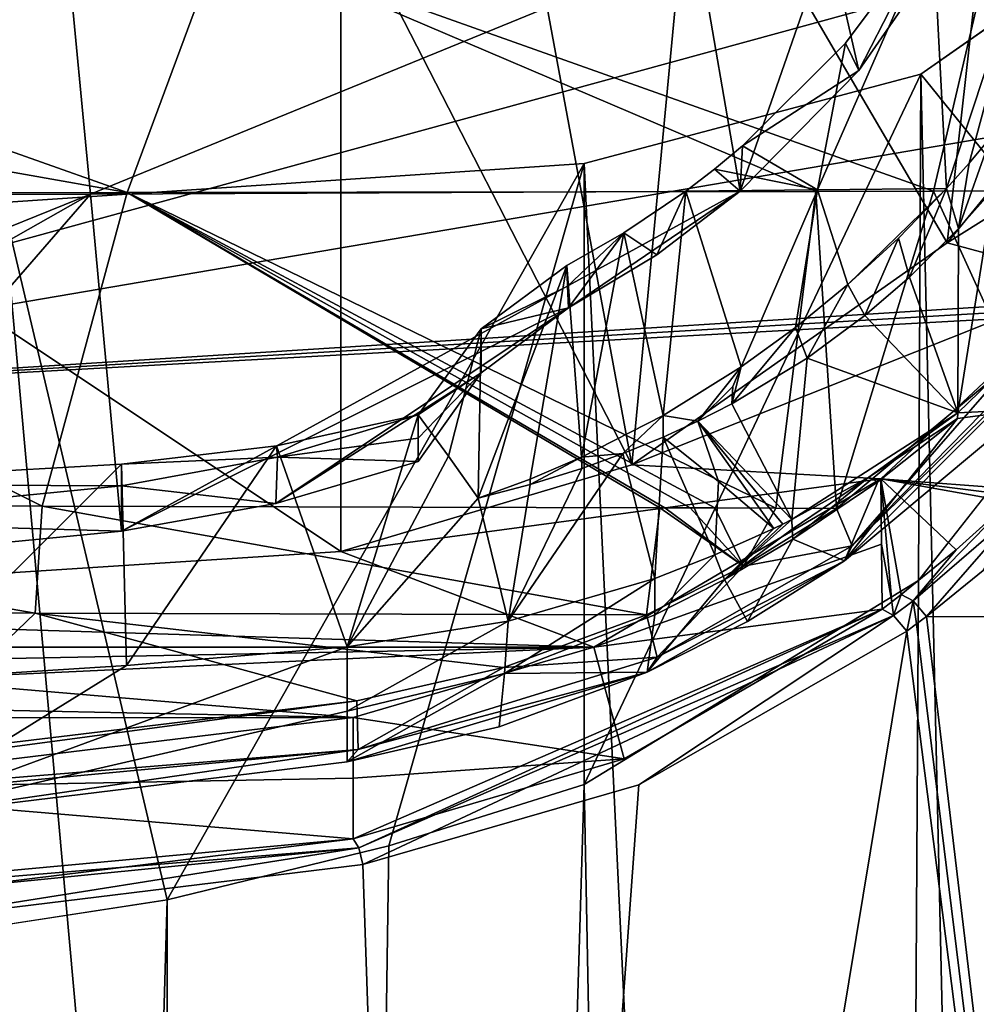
# Model space of a CAD drawing. Header units: millimetres. Extents: x -150 to 308, y -116 to 257.
# Tile 55 of 147: x 254 to 260, y 115 to 121. Entities that reach past the tile are written whole.
import ezdxf

# ---------------------------------------------------------------- set-up
doc = ezdxf.new("R2010")
doc.units = ezdxf.units.MM
doc.header["$LTSCALE"] = 81.481481
for name, color, linetype in [('230', 7, 'CONTINUOUS'), ('231', 7, 'CONTINUOUS'), ('249', 7, 'CONTINUOUS'), ('257', 7, 'CONTINUOUS'), ('258', 7, 'CONTINUOUS'), ('271', 7, 'CONTINUOUS'), ('273', 7, 'CONTINUOUS'), ('274', 7, 'CONTINUOUS'), ('275', 7, 'CONTINUOUS'), ('276', 7, 'CONTINUOUS'), ('277', 7, 'CONTINUOUS'), ('279', 7, 'CONTINUOUS'), ('280', 7, 'CONTINUOUS'), ('281', 7, 'CONTINUOUS'), ('354', 7, 'CONTINUOUS'), ('355', 7, 'CONTINUOUS'), ('358', 7, 'CONTINUOUS'), ('362', 7, 'CONTINUOUS'), ('363', 7, 'CONTINUOUS'), ('380', 7, 'CONTINUOUS'), ('381', 7, 'CONTINUOUS'), ('382', 7, 'CONTINUOUS'), ('383', 7, 'CONTINUOUS'), ('384', 7, 'CONTINUOUS'), ('385', 7, 'CONTINUOUS'), ('404', 7, 'CONTINUOUS'), ('405', 7, 'CONTINUOUS'), ('406', 7, 'CONTINUOUS'), ('407', 7, 'CONTINUOUS'), ('408', 7, 'CONTINUOUS'), ('409', 7, 'CONTINUOUS'), ('412', 7, 'CONTINUOUS'), ('413', 7, 'CONTINUOUS'), ('432', 7, 'CONTINUOUS'), ('433', 7, 'CONTINUOUS'), ('434', 7, 'CONTINUOUS'), ('435', 7, 'CONTINUOUS'), ('436', 7, 'CONTINUOUS'), ('437', 7, 'CONTINUOUS'), ('438', 7, 'CONTINUOUS'), ('439', 7, 'CONTINUOUS'), ('440', 7, 'CONTINUOUS'), ('441', 7, 'CONTINUOUS'), ('442', 7, 'CONTINUOUS'), ('699', 7, 'CONTINUOUS'), ('700', 7, 'CONTINUOUS'), ('701', 7, 'CONTINUOUS'), ('702', 7, 'CONTINUOUS')]:
    doc.layers.add(name, color=color, linetype=linetype)

msp = doc.modelspace()

# ---------------------------------------------------------------- linework, layer by layer
at = {"layer": '230', "linetype": 'CONTINUOUS'}
for points in [[(250.1178, 122.4014, -55.1855), (266.5289, 123.3506, -52.8207), (250.0005, 118.8276, -55.2137), (250.1178, 122.4014, -55.1855)], [(250.0005, 118.8276, -55.2137), (266.5289, 123.3506, -52.8207), (266.4156, 121.6306, -52.8281), (250.0005, 118.8276, -55.2137)], [(266.3494, 119.8599, -52.8358), (250.0005, 118.8276, -55.2137), (266.4156, 121.6306, -52.8281), (266.3494, 119.8599, -52.8358)], [(266.3494, 119.8599, -52.8358), (266.3485, 119.7941, -52.8359), (250.0005, 118.8276, -55.2137), (266.3494, 119.8599, -52.8358)], [(266.3485, 119.7941, -52.8359), (266.3477, 119.7281, -52.836), (250.0005, 118.8276, -55.2137), (266.3485, 119.7941, -52.8359)]]:
    msp.add_3dface(points, dxfattribs=at)
at = {"layer": '231', "linetype": 'CONTINUOUS'}
for points in [[(266.3477, 119.7281, -52.836), (265.8984, 99.5328, -52.9297), (250.0005, 118.8276, -55.2137), (266.3477, 119.7281, -52.836)], [(250, 21.1069, -55.9805), (250.0005, 118.8276, -55.2137), (264.1112, 21.0965, -53.3087), (250, 21.1069, -55.9805)], [(265.0048, 60.3182, -53.119), (250.0005, 118.8276, -55.2137), (265.8984, 99.5328, -52.9297), (265.0048, 60.3182, -53.119)], [(264.1112, 21.0965, -53.3087), (250.0005, 118.8276, -55.2137), (265.0048, 60.3182, -53.119), (264.1112, 21.0965, -53.3087)]]:
    msp.add_3dface(points, dxfattribs=at)
at = {"layer": '249', "linetype": 'CONTINUOUS'}
for points in [[(260.9374, 121.264, -35.9764), (259.7975, 119.8701, -35.3996), (261.8004, 121.1266, -35.9268), (260.9374, 121.264, -35.9764)], [(261.8004, 121.1266, -35.9268), (259.7975, 119.8701, -35.3996), (260.7193, 119.6208, -35.2785), (261.8004, 121.1266, -35.9268)], [(259.7975, 119.8701, -35.3996), (257.7809, 118.4497, -34.6052), (260.7193, 119.6208, -35.2785), (259.7975, 119.8701, -35.3996)], [(260.7193, 119.6208, -35.2785), (257.7809, 118.4497, -34.6052), (259.373, 118.3602, -34.544), (260.7193, 119.6208, -35.2785)], [(257.7809, 118.4497, -34.6052), (255.9201, 117.8956, -34.1993), (259.373, 118.3602, -34.544), (257.7809, 118.4497, -34.6052)], [(259.373, 118.3602, -34.544), (255.9201, 117.8956, -34.1993), (257.5382, 117.2844, -33.6386), (259.373, 118.3602, -34.544)], [(255.9201, 117.8956, -34.1993), (250, 117.5139, -33.8711), (257.5382, 117.2844, -33.6386), (255.9201, 117.8956, -34.1993)], [(250, 117.5139, -33.8711), (242.4632, 117.2837, -33.6379), (257.5382, 117.2844, -33.6386), (250, 117.5139, -33.8711)], [(257.5382, 117.2844, -33.6386), (242.4632, 117.2837, -33.6379), (246.8637, 117.078, -33.4078), (257.5382, 117.2844, -33.6386)], [(253.1363, 117.078, -33.4078), (257.5382, 117.2844, -33.6386), (246.8637, 117.078, -33.4078), (253.1363, 117.078, -33.4078)], [(255.9987, 116.835, -33.0947), (257.5382, 117.2844, -33.6386), (253.1363, 117.078, -33.4078), (255.9987, 116.835, -33.0947)], [(255.9987, 116.835, -33.0947), (253.1363, 117.078, -33.4078), (250, 116.9588, -33.2615), (255.9987, 116.835, -33.0947)], [(244.0033, 116.8339, -33.0922), (255.9987, 116.835, -33.0947), (250, 116.9588, -33.2615), (244.0033, 116.8339, -33.0922)], [(255.9987, 116.835, -33.0947), (244.0033, 116.8339, -33.0922), (252.2321, 116.3759, -32.2797), (255.9987, 116.835, -33.0947)]]:
    msp.add_3dface(points, dxfattribs=at)
at = {"layer": '257', "linetype": 'CONTINUOUS'}
for points in [[(258.1769, 122.6394, -51.5994), (259.7975, 119.8701, -35.3996), (260.2689, 124.0686, -51.259), (258.1769, 122.6394, -51.5994)], [(259.7975, 119.8701, -35.3996), (260.9374, 121.264, -35.9764), (260.2689, 124.0686, -51.259), (259.7975, 119.8701, -35.3996)], [(257.0748, 122.2634, -51.7486), (257.7809, 118.4497, -34.6052), (258.1769, 122.6394, -51.5994), (257.0748, 122.2634, -51.7486)], [(257.7809, 118.4497, -34.6052), (259.7975, 119.8701, -35.3996), (258.1769, 122.6394, -51.5994), (257.7809, 118.4497, -34.6052)], [(255.9201, 122.0755, -51.8813), (257.7809, 118.4497, -34.6052), (257.0748, 122.2634, -51.7486), (255.9201, 122.0755, -51.8813)], [(255.9201, 117.8956, -34.1993), (257.7809, 118.4497, -34.6052), (255.9201, 122.0755, -51.8813), (255.9201, 117.8956, -34.1993)]]:
    msp.add_3dface(points, dxfattribs=at)
at = {"layer": '258', "linetype": 'CONTINUOUS'}
for points in [[(255.9201, 117.8956, -34.1993), (255.9201, 122.0755, -51.8813), (249.9999, 121.8442, -52.1896), (255.9201, 117.8956, -34.1993)], [(250, 117.5139, -33.8711), (255.9201, 117.8956, -34.1993), (249.9999, 121.8442, -52.1896), (250, 117.5139, -33.8711)]]:
    msp.add_3dface(points, dxfattribs=at)
at = {"layer": '271', "linetype": 'CONTINUOUS'}
for points in [[(260.7193, 119.6208, -35.2785), (259.373, 118.3602, -34.544), (260.2756, 118.2918, -31.5115), (260.7193, 119.6208, -35.2785)], [(260.2756, 118.2918, -31.5115), (259.373, 118.3602, -34.544), (260.2356, 118.253, -31.4918), (260.2756, 118.2918, -31.5115)], [(260.2356, 118.253, -31.4918), (259.373, 118.3602, -34.544), (260.1952, 118.2143, -31.472), (260.2356, 118.253, -31.4918)], [(260.1952, 118.2143, -31.472), (259.373, 118.3602, -34.544), (259.8556, 117.9073, -31.3089), (260.1952, 118.2143, -31.472)], [(259.8556, 117.9073, -31.3089), (259.373, 118.3602, -34.544), (259.5039, 117.6209, -31.1468), (259.8556, 117.9073, -31.3089)], [(259.5039, 117.6209, -31.1468), (259.373, 118.3602, -34.544), (259.4427, 117.5741, -31.1194), (259.5039, 117.6209, -31.1468)], [(259.4427, 117.5741, -31.1194), (259.373, 118.3602, -34.544), (259.3769, 117.9439, -32.8179), (259.4427, 117.5741, -31.1194)], [(259.3809, 117.5278, -31.0918), (259.4427, 117.5741, -31.1194), (259.3769, 117.9439, -32.8179), (259.3809, 117.5278, -31.0918)]]:
    msp.add_3dface(points, dxfattribs=at)
at = {"layer": '273', "linetype": 'CONTINUOUS'}
msp.add_3dface([(259.6642, 117.4806, -31.0248), (261.707, 117.4706, -32.0436), (260.028, 117.7739, -31.1878), (259.6642, 117.4806, -31.0248)], dxfattribs=at)
at = {"layer": '274', "linetype": 'CONTINUOUS'}
for points in [[(259.6642, 117.4806, -31.0248), (259.6018, 117.4333, -30.9975), (261.7844, 99.684, -32.5089), (259.6642, 117.4806, -31.0248)], [(261.707, 117.4706, -32.0436), (259.6642, 117.4806, -31.0248), (261.7844, 99.684, -32.5089), (261.707, 117.4706, -32.0436)], [(259.6018, 117.4333, -30.9975), (259.5389, 117.3866, -30.9702), (261.7844, 99.684, -32.5089), (259.6018, 117.4333, -30.9975)], [(261.7844, 99.684, -32.5089), (259.5389, 117.3866, -30.9702), (256.6139, 99.7076, -29.9099), (261.7844, 99.684, -32.5089)], [(256.6139, 99.7076, -29.9099), (259.5389, 117.3866, -30.9702), (257.8258, 116.4048, -30.3013), (256.6139, 99.7076, -29.9099)], [(256.06, 115.8951, -29.7621), (256.6139, 99.7076, -29.9099), (257.8258, 116.4048, -30.3013), (256.06, 115.8951, -29.7621)], [(252.9952, 115.519, -29.1624), (256.6139, 99.7076, -29.9099), (256.06, 115.8951, -29.7621), (252.9952, 115.519, -29.1624)], [(250, 115.401, -28.971), (256.6139, 99.7076, -29.9099), (252.9952, 115.519, -29.1624), (250, 115.401, -28.971)], [(250, 115.401, -28.971), (250, 99.7247, -28.8479), (256.6139, 99.7076, -29.9099), (250, 115.401, -28.971)]]:
    msp.add_3dface(points, dxfattribs=at)
at = {"layer": '275', "linetype": 'CONTINUOUS'}
for points in [[(259.5039, 117.6209, -31.1468), (259.4427, 117.5741, -31.1194), (259.4548, 117.4879, -30.9903), (259.5039, 117.6209, -31.1468)], [(259.5039, 117.6209, -31.1468), (259.4548, 117.4879, -30.9903), (259.5792, 117.5805, -31.0434), (259.5039, 117.6209, -31.1468)], [(259.4427, 117.5741, -31.1194), (259.3809, 117.5278, -31.0918), (259.4548, 117.4879, -30.9903), (259.4427, 117.5741, -31.1194)], [(259.4548, 117.4879, -30.9903), (259.5389, 117.3866, -30.9702), (259.5792, 117.5805, -31.0434), (259.4548, 117.4879, -30.9903)], [(259.5389, 117.3866, -30.9702), (259.6018, 117.4333, -30.9975), (259.5792, 117.5805, -31.0434), (259.5389, 117.3866, -30.9702)], [(259.6018, 117.4333, -30.9975), (259.6642, 117.4806, -31.0248), (259.5792, 117.5805, -31.0434), (259.6018, 117.4333, -30.9975)]]:
    msp.add_3dface(points, dxfattribs=at)
at = {"layer": '276', "linetype": 'CONTINUOUS'}
for points in [[(256.0338, 116.0008, -29.7949), (259.3809, 117.5278, -31.0918), (255.9995, 116.0592, -29.8876), (256.0338, 116.0008, -29.7949)], [(255.9995, 116.0592, -29.8876), (259.3809, 117.5278, -31.0918), (257.7312, 116.5715, -30.4309), (255.9995, 116.0592, -29.8876)], [(259.4548, 117.4879, -30.9903), (259.3809, 117.5278, -31.0918), (256.0338, 116.0008, -29.7949), (259.4548, 117.4879, -30.9903)], [(256.06, 115.8951, -29.7621), (259.4548, 117.4879, -30.9903), (256.0338, 116.0008, -29.7949), (256.06, 115.8951, -29.7621)], [(256.06, 115.8951, -29.7621), (257.8258, 116.4048, -30.3013), (259.4548, 117.4879, -30.9903), (256.06, 115.8951, -29.7621)], [(257.8258, 116.4048, -30.3013), (259.5389, 117.3866, -30.9702), (259.4548, 117.4879, -30.9903), (257.8258, 116.4048, -30.3013)]]:
    msp.add_3dface(points, dxfattribs=at)
at = {"layer": '277', "linetype": 'CONTINUOUS'}
for points in [[(256.0338, 116.0008, -29.7949), (255.9995, 116.0592, -29.8876), (250, 115.5053, -29.0078), (256.0338, 116.0008, -29.7949)], [(250, 115.5053, -29.0078), (255.9995, 116.0592, -29.8876), (252.9786, 115.6864, -29.2938), (250, 115.5053, -29.0078)], [(250, 115.401, -28.971), (252.9952, 115.519, -29.1624), (256.0338, 116.0008, -29.7949), (250, 115.401, -28.971)], [(250, 115.401, -28.971), (256.0338, 116.0008, -29.7949), (250, 115.5053, -29.0078), (250, 115.401, -28.971)], [(252.9952, 115.519, -29.1624), (256.06, 115.8951, -29.7621), (256.0338, 116.0008, -29.7949), (252.9952, 115.519, -29.1624)]]:
    msp.add_3dface(points, dxfattribs=at)
at = {"layer": '279', "linetype": 'CONTINUOUS'}
for points in [[(255.9987, 116.835, -33.0947), (252.2321, 116.3759, -32.2797), (255.9991, 116.447, -31.4907), (255.9987, 116.835, -33.0947)], [(252.2321, 116.3759, -32.2797), (255.9995, 116.0592, -29.8876), (255.9991, 116.447, -31.4907), (252.2321, 116.3759, -32.2797)], [(255.9995, 116.0592, -29.8876), (252.2321, 116.3759, -32.2797), (252.9786, 115.6864, -29.2938), (255.9995, 116.0592, -29.8876)]]:
    msp.add_3dface(points, dxfattribs=at)
at = {"layer": '280', "linetype": 'CONTINUOUS'}
for points in [[(259.373, 118.3602, -34.544), (257.5382, 117.2844, -33.6386), (259.3769, 117.9439, -32.8179), (259.373, 118.3602, -34.544)], [(257.5382, 117.2844, -33.6386), (259.3809, 117.5278, -31.0918), (259.3769, 117.9439, -32.8179), (257.5382, 117.2844, -33.6386)], [(259.3809, 117.5278, -31.0918), (257.5382, 117.2844, -33.6386), (257.7312, 116.5715, -30.4309), (259.3809, 117.5278, -31.0918)], [(257.5382, 117.2844, -33.6386), (255.9987, 116.835, -33.0947), (257.7312, 116.5715, -30.4309), (257.5382, 117.2844, -33.6386)], [(257.7312, 116.5715, -30.4309), (255.9987, 116.835, -33.0947), (255.9991, 116.447, -31.4907), (257.7312, 116.5715, -30.4309)], [(255.9995, 116.0592, -29.8876), (257.7312, 116.5715, -30.4309), (255.9991, 116.447, -31.4907), (255.9995, 116.0592, -29.8876)]]:
    msp.add_3dface(points, dxfattribs=at)
at = {"layer": '281', "linetype": 'CONTINUOUS'}
for points in [[(260.1952, 118.2143, -31.472), (259.8556, 117.9073, -31.3089), (259.5792, 117.5805, -31.0434), (260.1952, 118.2143, -31.472)], [(260.2767, 118.182, -31.3655), (260.1952, 118.2143, -31.472), (259.5792, 117.5805, -31.0434), (260.2767, 118.182, -31.3655)], [(259.6642, 117.4806, -31.0248), (260.2767, 118.182, -31.3655), (259.5792, 117.5805, -31.0434), (259.6642, 117.4806, -31.0248)], [(260.2767, 118.182, -31.3655), (259.6642, 117.4806, -31.0248), (260.028, 117.7739, -31.1878), (260.2767, 118.182, -31.3655)], [(259.8556, 117.9073, -31.3089), (259.5039, 117.6209, -31.1468), (259.5792, 117.5805, -31.0434), (259.8556, 117.9073, -31.3089)]]:
    msp.add_3dface(points, dxfattribs=at)
at = {"layer": '354', "linetype": 'CONTINUOUS'}
for points in [[(254.8084, 115.67, -32.9774), (252.4464, 32.7, -31.744), (252.3797, 115.2943, -32.0815), (254.8084, 115.67, -32.9774)], [(254.9629, 32.7, -32.6685), (252.4464, 32.7, -31.744), (254.8084, 115.67, -32.9774), (254.9629, 32.7, -32.6685)]]:
    msp.add_3dface(points, dxfattribs=at)
at = {"layer": '355', "linetype": 'CONTINUOUS'}
for points in [[(261.1748, 54.5847, -40.5039), (259.1016, 32.7, -36.0226), (260.9115, 119.3637, -40.5549), (261.1748, 54.5847, -40.5039)], [(260.9115, 119.3637, -40.5549), (259.1016, 32.7, -36.0226), (259.6144, 117.7118, -37.3686), (260.9115, 119.3637, -40.5549)], [(259.6144, 117.7118, -37.3686), (259.1016, 32.7, -36.0226), (257.476, 116.4071, -34.7881), (259.6144, 117.7118, -37.3686)], [(259.1016, 32.7, -36.0226), (254.9629, 32.7, -32.6685), (257.476, 116.4071, -34.7881), (259.1016, 32.7, -36.0226)], [(257.476, 116.4071, -34.7881), (254.9629, 32.7, -32.6685), (256.2275, 116.0136, -33.8068), (257.476, 116.4071, -34.7881)], [(254.9629, 32.7, -32.6685), (254.8084, 115.67, -32.9774), (256.2275, 116.0136, -33.8068), (254.9629, 32.7, -32.6685)]]:
    msp.add_3dface(points, dxfattribs=at)
at = {"layer": '358', "linetype": 'CONTINUOUS'}
for points in [[(261.6518, 32.7, -50.7741), (261.4008, 122.1877, -50.4673), (259.6282, 120.9495, -51.0339), (261.6518, 32.7, -50.7741)], [(257.4762, 120.3767, -51.5806), (261.6518, 32.7, -50.7741), (259.6282, 120.9495, -51.0339), (257.4762, 120.3767, -51.5806)], [(253.7583, 120.1271, -52.1899), (261.6518, 32.7, -50.7741), (257.4762, 120.3767, -51.5806), (253.7583, 120.1271, -52.1899)], [(249.9963, 120.0428, -52.3935), (261.6518, 32.7, -50.7741), (253.7583, 120.1271, -52.1899), (249.9963, 120.0428, -52.3935)], [(249.9325, 32.7, -52.7569), (261.6518, 32.7, -50.7741), (249.9963, 120.0428, -52.3935), (249.9325, 32.7, -52.7569)]]:
    msp.add_3dface(points, dxfattribs=at)
at = {"layer": '362', "linetype": 'CONTINUOUS'}
for points in [[(254.8084, 115.67, -32.9774), (253.7583, 120.1271, -52.1899), (257.4762, 120.3767, -51.5806), (254.8084, 115.67, -32.9774)], [(256.2275, 116.0136, -33.8068), (254.8084, 115.67, -32.9774), (257.4762, 120.3767, -51.5806), (256.2275, 116.0136, -33.8068)], [(257.476, 116.4071, -34.7881), (256.2275, 116.0136, -33.8068), (257.4762, 120.3767, -51.5806), (257.476, 116.4071, -34.7881)], [(254.8084, 115.67, -32.9774), (252.3797, 115.2943, -32.0815), (253.7583, 120.1271, -52.1899), (254.8084, 115.67, -32.9774)]]:
    msp.add_3dface(points, dxfattribs=at)
at = {"layer": '363', "linetype": 'CONTINUOUS'}
for points in [[(261.4008, 122.1877, -50.4673), (260.9115, 119.3637, -40.5549), (259.6282, 120.9495, -51.0339), (261.4008, 122.1877, -50.4673)], [(259.6144, 117.7118, -37.3686), (257.476, 116.4071, -34.7881), (259.6282, 120.9495, -51.0339), (259.6144, 117.7118, -37.3686)], [(257.476, 116.4071, -34.7881), (257.4762, 120.3767, -51.5806), (259.6282, 120.9495, -51.0339), (257.476, 116.4071, -34.7881)], [(260.9115, 119.3637, -40.5549), (259.6144, 117.7118, -37.3686), (259.6282, 120.9495, -51.0339), (260.9115, 119.3637, -40.5549)]]:
    msp.add_3dface(points, dxfattribs=at)
at = {"layer": '380', "linetype": 'CONTINUOUS'}
for points in [[(255.9601, 116.8756, -31.6145), (252.9597, 116.1846, -29.668), (255.9601, 117.2878, -33.3582), (255.9601, 116.8756, -31.6145)], [(255.9601, 117.2878, -33.3582), (252.9597, 116.1846, -29.668), (254.5495, 117.1666, -33.3869), (255.9601, 117.2878, -33.3582)], [(252.9597, 116.1846, -29.668), (253.1363, 117.078, -33.4078), (254.5495, 117.1666, -33.3869), (252.9597, 116.1846, -29.668)], [(255.9601, 116.552, -30.2454), (252.9597, 116.1846, -29.668), (255.9601, 116.8756, -31.6145), (255.9601, 116.552, -30.2454)]]:
    msp.add_3dface(points, dxfattribs=at)
at = {"layer": '381', "linetype": 'CONTINUOUS'}
for points in [[(256.4141, 118.7696, -33.008), (255.9601, 117.2878, -33.3582), (255.5084, 118.5729, -33.0544), (256.4141, 118.7696, -33.008)], [(256.6082, 118.5054, -33.0704), (255.9601, 117.2878, -33.3582), (256.4141, 118.7696, -33.008), (256.6082, 118.5054, -33.0704)], [(257.9814, 118.6279, -33.0414), (257.9278, 117.7244, -33.255), (257.7228, 118.522, -33.0665), (257.9814, 118.6279, -33.0414)], [(258.3121, 117.8742, -33.2196), (257.9278, 117.7244, -33.255), (257.9814, 118.6279, -33.0414), (258.3121, 117.8742, -33.2196)], [(258.3342, 118.3438, -33.1086), (258.3121, 117.8742, -33.2196), (257.9814, 118.6279, -33.0414), (258.3342, 118.3438, -33.1086)], [(255.5084, 118.5729, -33.0544), (254.5495, 117.1666, -33.3869), (254.517, 118.4547, -33.0824), (255.5084, 118.5729, -33.0544)], [(255.9601, 117.2878, -33.3582), (254.5495, 117.1666, -33.3869), (255.5084, 118.5729, -33.0544), (255.9601, 117.2878, -33.3582)], [(256.7978, 118.2381, -33.1336), (255.9601, 117.2878, -33.3582), (256.6082, 118.5054, -33.0704), (256.7978, 118.2381, -33.1336)], [(257.9278, 117.7244, -33.255), (256.9908, 117.452, -33.3194), (257.7228, 118.522, -33.0665), (257.9278, 117.7244, -33.255)], [(257.7228, 118.522, -33.0665), (256.9908, 117.452, -33.3194), (257.46, 118.4266, -33.089), (257.7228, 118.522, -33.0665)], [(254.517, 118.4547, -33.0824), (253.1363, 117.078, -33.4078), (252.2602, 118.3267, -33.1126), (254.517, 118.4547, -33.0824)], [(254.5495, 117.1666, -33.3869), (253.1363, 117.078, -33.4078), (254.517, 118.4547, -33.0824), (254.5495, 117.1666, -33.3869)], [(257.46, 118.4266, -33.089), (256.9908, 117.452, -33.3194), (257.1314, 118.3241, -33.1132), (257.46, 118.4266, -33.089)], [(257.1314, 118.3241, -33.1132), (256.9908, 117.452, -33.3194), (256.7978, 118.2381, -33.1336), (257.1314, 118.3241, -33.1132)], [(258.6877, 118.0435, -33.1796), (258.3121, 117.8742, -33.2196), (258.3342, 118.3438, -33.1086), (258.6877, 118.0435, -33.1796)], [(256.9908, 117.452, -33.3194), (255.9601, 117.2878, -33.3582), (256.7978, 118.2381, -33.1336), (256.9908, 117.452, -33.3194)]]:
    msp.add_3dface(points, dxfattribs=at)
at = {"layer": '382', "linetype": 'CONTINUOUS'}
for points in [[(256.9908, 117.452, -33.3194), (257.9278, 117.7244, -33.255), (256.9664, 117.1156, -31.9229), (256.9908, 117.452, -33.3194)], [(257.9278, 117.7244, -33.255), (257.9278, 117.4909, -32.2671), (256.9664, 117.1156, -31.9229), (257.9278, 117.7244, -33.255)], [(255.9601, 116.8756, -31.6145), (255.9601, 117.2878, -33.3582), (256.9908, 117.452, -33.3194), (255.9601, 116.8756, -31.6145)], [(255.9601, 116.8756, -31.6145), (256.9908, 117.452, -33.3194), (256.9664, 117.1156, -31.9229), (255.9601, 116.8756, -31.6145)]]:
    msp.add_3dface(points, dxfattribs=at)
at = {"layer": '383', "linetype": 'CONTINUOUS'}
for points in [[(259.8651, 118.7826, -33.1576), (260.7582, 119.6473, -33.369), (260.2996, 118.8036, -31.7099), (259.8651, 118.7826, -33.1576)], [(259.1413, 117.8362, -31.2415), (259.8632, 118.7471, -33.0134), (260.2996, 118.8036, -31.7099), (259.1413, 117.8362, -31.2415)], [(259.8632, 118.7471, -33.0134), (259.8651, 118.7826, -33.1576), (260.2996, 118.8036, -31.7099), (259.8632, 118.7471, -33.0134)], [(258.8035, 118.1007, -33.1668), (259.8651, 118.7826, -33.1576), (259.2959, 118.3715, -33.1038), (258.8035, 118.1007, -33.1668)], [(259.3536, 118.342, -32.8229), (259.8632, 118.7471, -33.0134), (259.1413, 117.8362, -31.2415), (259.3536, 118.342, -32.8229)], [(259.2959, 118.3715, -33.1038), (259.8651, 118.7826, -33.1576), (259.8632, 118.7471, -33.0134), (259.2959, 118.3715, -33.1038)], [(258.8096, 117.9763, -32.6268), (259.3536, 118.342, -32.8229), (259.1413, 117.8362, -31.2415), (258.8096, 117.9763, -32.6268)], [(258.3724, 117.7177, -32.4432), (258.8096, 117.9763, -32.6268), (258.5208, 117.449, -31.0137), (258.3724, 117.7177, -32.4432)], [(258.5208, 117.449, -31.0137), (258.8096, 117.9763, -32.6268), (259.1413, 117.8362, -31.2415), (258.5208, 117.449, -31.0137)], [(257.9278, 117.4909, -32.2671), (258.3724, 117.7177, -32.4432), (257.8794, 117.1247, -30.7953), (257.9278, 117.4909, -32.2671)], [(257.8794, 117.1247, -30.7953), (258.3724, 117.7177, -32.4432), (258.5208, 117.449, -31.0137), (257.8794, 117.1247, -30.7953)], [(256.9664, 117.1156, -31.9229), (257.9278, 117.4909, -32.2671), (257.8794, 117.1247, -30.7953), (256.9664, 117.1156, -31.9229)], [(255.9601, 116.552, -30.2454), (255.9601, 116.8756, -31.6145), (256.9664, 117.1156, -31.9229), (255.9601, 116.552, -30.2454)], [(255.9601, 116.552, -30.2454), (256.9664, 117.1156, -31.9229), (256.9313, 116.7743, -30.5047), (255.9601, 116.552, -30.2454)], [(256.9313, 116.7743, -30.5047), (256.9664, 117.1156, -31.9229), (257.8794, 117.1247, -30.7953), (256.9313, 116.7743, -30.5047)]]:
    msp.add_3dface(points, dxfattribs=at)
at = {"layer": '384', "linetype": 'CONTINUOUS'}
for points in [[(260.7582, 119.6473, -33.369), (259.8651, 118.7826, -33.1576), (260.0939, 120.213, -33.2299), (260.7582, 119.6473, -33.369)], [(260.0939, 120.213, -33.2299), (259.8651, 118.7826, -33.1576), (259.8708, 119.9621, -33.1508), (260.0939, 120.213, -33.2299)], [(259.8708, 119.9621, -33.1508), (259.8651, 118.7826, -33.1576), (259.5557, 119.6509, -33.073), (259.8708, 119.9621, -33.1508)], [(259.5557, 119.6509, -33.073), (259.8651, 118.7826, -33.1576), (259.2705, 119.4063, -33.0296), (259.5557, 119.6509, -33.073)], [(259.2705, 119.4063, -33.0296), (259.8651, 118.7826, -33.1576), (258.9013, 119.1336, -33.0032), (259.2705, 119.4063, -33.0296)], [(258.8035, 118.1007, -33.1668), (258.4202, 118.8412, -33.0079), (258.9013, 119.1336, -33.0032), (258.8035, 118.1007, -33.1668)], [(259.8651, 118.7826, -33.1576), (258.8035, 118.1007, -33.1668), (258.9013, 119.1336, -33.0032), (259.8651, 118.7826, -33.1576)], [(258.4202, 118.8412, -33.0079), (258.8035, 118.1007, -33.1668), (258.2037, 118.73, -33.0215), (258.4202, 118.8412, -33.0079)], [(258.3342, 118.3438, -33.1086), (257.9814, 118.6279, -33.0414), (258.2037, 118.73, -33.0215), (258.3342, 118.3438, -33.1086)], [(258.6877, 118.0435, -33.1796), (258.3342, 118.3438, -33.1086), (258.2037, 118.73, -33.0215), (258.6877, 118.0435, -33.1796)], [(258.6877, 118.0435, -33.1796), (258.2037, 118.73, -33.0215), (258.7463, 118.0722, -33.1732), (258.6877, 118.0435, -33.1796)], [(258.2037, 118.73, -33.0215), (258.8035, 118.1007, -33.1668), (258.7463, 118.0722, -33.1732), (258.2037, 118.73, -33.0215)]]:
    msp.add_3dface(points, dxfattribs=at)
at = {"layer": '385', "linetype": 'CONTINUOUS'}
for points in [[(260.0939, 120.213, -33.2299), (259.8708, 119.9621, -33.1508), (260.0763, 120.545, -34.5637), (260.0939, 120.213, -33.2299)], [(260.0763, 120.545, -34.5637), (259.8708, 119.9621, -33.1508), (259.937, 120.3795, -34.4903), (260.0763, 120.545, -34.5637)], [(259.937, 120.3795, -34.4903), (259.8708, 119.9621, -33.1508), (259.7936, 120.2183, -34.4159), (259.937, 120.3795, -34.4903)], [(259.7936, 120.2183, -34.4159), (259.5557, 119.6509, -33.073), (259.4852, 119.8998, -34.26), (259.7936, 120.2183, -34.4159)], [(259.8708, 119.9621, -33.1508), (259.5557, 119.6509, -33.073), (259.7936, 120.2183, -34.4159), (259.8708, 119.9621, -33.1508)], [(259.4852, 119.8998, -34.26), (259.2705, 119.4063, -33.0296), (259.1625, 119.6027, -34.1028), (259.4852, 119.8998, -34.26)], [(259.5557, 119.6509, -33.073), (259.2705, 119.4063, -33.0296), (259.4852, 119.8998, -34.26), (259.5557, 119.6509, -33.073)], [(259.1625, 119.6027, -34.1028), (258.9013, 119.1336, -33.0032), (258.8269, 119.3279, -33.9457), (259.1625, 119.6027, -34.1028)], [(259.2705, 119.4063, -33.0296), (258.9013, 119.1336, -33.0032), (259.1625, 119.6027, -34.1028), (259.2705, 119.4063, -33.0296)], [(258.9013, 119.1336, -33.0032), (258.4202, 118.8412, -33.0079), (258.8269, 119.3279, -33.9457), (258.9013, 119.1336, -33.0032)], [(258.8269, 119.3279, -33.9457), (258.4202, 118.8412, -33.0079), (258.4802, 119.0763, -33.7903), (258.8269, 119.3279, -33.9457)], [(258.4802, 119.0763, -33.7903), (258.4202, 118.8412, -33.0079), (258.426, 118.9519, -33.4252), (258.4802, 119.0763, -33.7903)]]:
    msp.add_3dface(points, dxfattribs=at)
at = {"layer": '404', "linetype": 'CONTINUOUS'}
for points in [[(255.1569, 121.8209, -29.5819), (250, 121.8056, -29.0291), (254.5537, 120.1916, -29.4512), (255.1569, 121.8209, -29.5819)], [(258.9567, 120.1991, -30.7372), (255.1569, 121.8209, -29.5819), (254.5537, 120.1916, -29.4512), (258.9567, 120.1991, -30.7372)], [(260.0998, 121.8661, -31.2219), (255.1569, 121.8209, -29.5819), (259.7088, 120.2007, -31.0516), (260.0998, 121.8661, -31.2219)], [(259.7088, 120.2007, -31.0516), (255.1569, 121.8209, -29.5819), (258.9567, 120.1991, -30.7372), (259.7088, 120.2007, -31.0516)], [(260.4509, 120.2024, -31.3915), (260.0998, 121.8661, -31.2219), (259.7088, 120.2007, -31.0516), (260.4509, 120.2024, -31.3915)], [(254.5537, 120.1916, -29.4512), (250, 121.8056, -29.0291), (250, 120.9982, -29.0243), (254.5537, 120.1916, -29.4512)], [(250, 120.1892, -29.0184), (254.5537, 120.1916, -29.4512), (250, 120.9982, -29.0243), (250, 120.1892, -29.0184)]]:
    msp.add_3dface(points, dxfattribs=at)
at = {"layer": '405', "linetype": 'CONTINUOUS'}
for points in [[(254.5537, 120.1916, -29.4512), (250, 120.1892, -29.0184), (254.0091, 118.1863, -29.3399), (254.5537, 120.1916, -29.4512)], [(254.0091, 118.1863, -29.3399), (250, 120.1892, -29.0184), (250, 118.1895, -29.0027), (254.0091, 118.1863, -29.3399)], [(257.9606, 118.1764, -30.3707), (254.5537, 120.1916, -29.4512), (254.0091, 118.1863, -29.3399), (257.9606, 118.1764, -30.3707)], [(258.9567, 120.1991, -30.7372), (254.5537, 120.1916, -29.4512), (258.7012, 118.1738, -30.636), (258.9567, 120.1991, -30.7372)], [(258.7012, 118.1738, -30.636), (254.5537, 120.1916, -29.4512), (258.3106, 118.1752, -30.4962), (258.7012, 118.1738, -30.636)], [(258.3106, 118.1752, -30.4962), (254.5537, 120.1916, -29.4512), (258.1542, 118.1757, -30.4305), (258.3106, 118.1752, -30.4962)], [(258.1542, 118.1757, -30.4305), (254.5537, 120.1916, -29.4512), (257.9926, 118.1763, -30.3819), (258.1542, 118.1757, -30.4305)], [(257.9926, 118.1763, -30.3819), (254.5537, 120.1916, -29.4512), (257.9606, 118.1764, -30.3707), (257.9926, 118.1763, -30.3819)], [(259.0892, 118.1723, -30.7974), (258.9567, 120.1991, -30.7372), (258.7012, 118.1738, -30.636), (259.0892, 118.1723, -30.7974)], [(259.7088, 120.2007, -31.0516), (258.9567, 120.1991, -30.7372), (259.0892, 118.1723, -30.7974), (259.7088, 120.2007, -31.0516)], [(260.2113, 119.1026, -31.2847), (259.7088, 120.2007, -31.0516), (259.0892, 118.1723, -30.7974), (260.2113, 119.1026, -31.2847)], [(260.4509, 120.2024, -31.3915), (259.7088, 120.2007, -31.0516), (260.2113, 119.1026, -31.2847), (260.4509, 120.2024, -31.3915)]]:
    msp.add_3dface(points, dxfattribs=at)
at = {"layer": '406', "linetype": 'CONTINUOUS'}
for points in [[(261.2687, 119.9689, -32.1438), (261.2694, 120.0545, -31.8979), (259.189, 117.9319, -30.9622), (261.2687, 119.9689, -32.1438)], [(261.2694, 120.0545, -31.8979), (260.2113, 119.1026, -31.2847), (259.189, 117.9319, -30.9622), (261.2694, 120.0545, -31.8979)], [(259.1413, 117.8362, -31.2415), (260.2996, 118.8036, -31.7099), (261.2687, 119.9689, -32.1438), (259.1413, 117.8362, -31.2415)], [(259.1413, 117.8362, -31.2415), (261.2687, 119.9689, -32.1438), (259.189, 117.9319, -30.9622), (259.1413, 117.8362, -31.2415)], [(260.2113, 119.1026, -31.2847), (259.0892, 118.1723, -30.7974), (259.189, 117.9319, -30.9622), (260.2113, 119.1026, -31.2847)]]:
    msp.add_3dface(points, dxfattribs=at)
at = {"layer": '407', "linetype": 'CONTINUOUS'}
for points in [[(259.189, 117.9319, -30.9622), (259.0892, 118.1723, -30.7974), (258.4948, 117.8022, -30.5565), (259.189, 117.9319, -30.9622)], [(259.1413, 117.8362, -31.2415), (259.189, 117.9319, -30.9622), (257.9419, 117.2204, -30.4922), (259.1413, 117.8362, -31.2415)], [(257.9419, 117.2204, -30.4922), (259.189, 117.9319, -30.9622), (258.4948, 117.8022, -30.5565), (257.9419, 117.2204, -30.4922)], [(257.8752, 117.4923, -30.3308), (257.9419, 117.2204, -30.4922), (258.4948, 117.8022, -30.5565), (257.8752, 117.4923, -30.3308)], [(257.8794, 117.1247, -30.7953), (258.5208, 117.449, -31.0137), (259.1413, 117.8362, -31.2415), (257.8794, 117.1247, -30.7953)], [(257.8794, 117.1247, -30.7953), (259.1413, 117.8362, -31.2415), (257.9419, 117.2204, -30.4922), (257.8794, 117.1247, -30.7953)]]:
    msp.add_3dface(points, dxfattribs=at)
at = {"layer": '408', "linetype": 'CONTINUOUS'}
for points in [[(254.0091, 118.1863, -29.3399), (250, 118.1895, -29.0027), (253.9656, 117.5025, -29.3283), (254.0091, 118.1863, -29.3399)], [(253.9656, 117.5025, -29.3283), (250, 118.1895, -29.0027), (250, 117.5069, -28.9973), (253.9656, 117.5025, -29.3283)], [(257.8752, 117.4923, -30.3308), (254.0091, 118.1863, -29.3399), (253.9656, 117.5025, -29.3283), (257.8752, 117.4923, -30.3308)], [(257.9606, 118.1764, -30.3707), (254.0091, 118.1863, -29.3399), (257.8752, 117.4923, -30.3308), (257.9606, 118.1764, -30.3707)], [(257.9606, 118.1764, -30.3707), (257.8752, 117.4923, -30.3308), (258.4948, 117.8022, -30.5565), (257.9606, 118.1764, -30.3707)], [(257.9926, 118.1763, -30.3819), (257.9606, 118.1764, -30.3707), (258.4948, 117.8022, -30.5565), (257.9926, 118.1763, -30.3819)], [(258.1542, 118.1757, -30.4305), (257.9926, 118.1763, -30.3819), (258.4948, 117.8022, -30.5565), (258.1542, 118.1757, -30.4305)], [(258.3106, 118.1752, -30.4962), (258.1542, 118.1757, -30.4305), (258.4948, 117.8022, -30.5565), (258.3106, 118.1752, -30.4962)], [(258.7012, 118.1738, -30.636), (258.3106, 118.1752, -30.4962), (258.4948, 117.8022, -30.5565), (258.7012, 118.1738, -30.636)], [(259.0892, 118.1723, -30.7974), (258.7012, 118.1738, -30.636), (258.4948, 117.8022, -30.5565), (259.0892, 118.1723, -30.7974)]]:
    msp.add_3dface(points, dxfattribs=at)
at = {"layer": '409', "linetype": 'CONTINUOUS'}
for points in [[(253.9656, 117.5025, -29.3283), (250, 117.5069, -28.9973), (253.0007, 116.5776, -29.1805), (253.9656, 117.5025, -29.3283)], [(256.0211, 116.9405, -29.7668), (253.9656, 117.5025, -29.3283), (253.0007, 116.5776, -29.1805), (256.0211, 116.9405, -29.7668)], [(257.8752, 117.4923, -30.3308), (253.9656, 117.5025, -29.3283), (256.9607, 117.155, -30.0324), (257.8752, 117.4923, -30.3308)], [(256.9607, 117.155, -30.0324), (253.9656, 117.5025, -29.3283), (256.0211, 116.9405, -29.7668), (256.9607, 117.155, -30.0324)]]:
    msp.add_3dface(points, dxfattribs=at)
at = {"layer": '412', "linetype": 'CONTINUOUS'}
for points in [[(256.0211, 116.9405, -29.7668), (253.0007, 116.5776, -29.1805), (250, 116.1371, -29.1455), (256.0211, 116.9405, -29.7668)], [(256.0211, 116.9405, -29.7668), (250, 116.1371, -29.1455), (256.0308, 116.6299, -29.9257), (256.0211, 116.9405, -29.7668)], [(250, 116.0651, -29.481), (252.9597, 116.1846, -29.668), (256.0308, 116.6299, -29.9257), (250, 116.0651, -29.481)], [(250, 116.1371, -29.1455), (250, 116.0651, -29.481), (256.0308, 116.6299, -29.9257), (250, 116.1371, -29.1455)], [(252.9597, 116.1846, -29.668), (255.9601, 116.552, -30.2454), (256.0308, 116.6299, -29.9257), (252.9597, 116.1846, -29.668)]]:
    msp.add_3dface(points, dxfattribs=at)
at = {"layer": '413', "linetype": 'CONTINUOUS'}
for points in [[(257.9419, 117.2204, -30.4922), (257.8752, 117.4923, -30.3308), (256.9607, 117.155, -30.0324), (257.9419, 117.2204, -30.4922)], [(257.8794, 117.1247, -30.7953), (257.9419, 117.2204, -30.4922), (256.0308, 116.6299, -29.9257), (257.8794, 117.1247, -30.7953)], [(257.9419, 117.2204, -30.4922), (256.9607, 117.155, -30.0324), (256.0308, 116.6299, -29.9257), (257.9419, 117.2204, -30.4922)], [(255.9601, 116.552, -30.2454), (256.9313, 116.7743, -30.5047), (257.8794, 117.1247, -30.7953), (255.9601, 116.552, -30.2454)], [(255.9601, 116.552, -30.2454), (257.8794, 117.1247, -30.7953), (256.0308, 116.6299, -29.9257), (255.9601, 116.552, -30.2454)], [(256.9607, 117.155, -30.0324), (256.0211, 116.9405, -29.7668), (256.0308, 116.6299, -29.9257), (256.9607, 117.155, -30.0324)]]:
    msp.add_3dface(points, dxfattribs=at)
at = {"layer": '432', "linetype": 'CONTINUOUS'}
for points in [[(252.2408, 118.0919, -32.1227), (254.517, 118.0255, -31.2668), (254.517, 118.3159, -32.4953), (252.2408, 118.0919, -32.1227)], [(252.2582, 117.8074, -30.9163), (254.517, 118.0255, -31.2668), (252.2408, 118.0919, -32.1227), (252.2582, 117.8074, -30.9163)]]:
    msp.add_3dface(points, dxfattribs=at)
at = {"layer": '433', "linetype": 'CONTINUOUS'}
for points in [[(256.4141, 118.7696, -33.008), (255.5138, 118.4997, -32.7409), (256.414, 118.621, -32.3794), (256.4141, 118.7696, -33.008)], [(255.5138, 118.4997, -32.7409), (256.4141, 118.4723, -31.7508), (256.414, 118.621, -32.3794), (255.5138, 118.4997, -32.7409)], [(254.517, 118.3159, -32.4953), (255.5029, 118.2036, -31.4962), (255.5138, 118.4997, -32.7409), (254.517, 118.3159, -32.4953)], [(255.5029, 118.2036, -31.4962), (256.4141, 118.4723, -31.7508), (255.5138, 118.4997, -32.7409), (255.5029, 118.2036, -31.4962)], [(254.517, 118.3159, -32.4953), (254.517, 118.0255, -31.2668), (255.5029, 118.2036, -31.4962), (254.517, 118.3159, -32.4953)]]:
    msp.add_3dface(points, dxfattribs=at)
at = {"layer": '434', "linetype": 'CONTINUOUS'}
for points in [[(257.3639, 119.7253, -33.3382), (256.8162, 119.3211, -33.1424), (257.3691, 119.5922, -32.7123), (257.3639, 119.7253, -33.3382)], [(257.3691, 119.5922, -32.7123), (256.8162, 119.3211, -33.1424), (257.3747, 119.4548, -32.066), (257.3691, 119.5922, -32.7123)], [(257.3747, 119.4548, -32.066), (256.8162, 119.3211, -33.1424), (256.8171, 119.0398, -31.8788), (257.3747, 119.4548, -32.066)], [(256.8162, 119.3211, -33.1424), (256.4141, 118.7696, -33.008), (256.8171, 119.0398, -31.8788), (256.8162, 119.3211, -33.1424)], [(256.4141, 118.7696, -33.008), (256.414, 118.621, -32.3794), (256.8171, 119.0398, -31.8788), (256.4141, 118.7696, -33.008)], [(256.414, 118.621, -32.3794), (256.4141, 118.4723, -31.7508), (256.8171, 119.0398, -31.8788), (256.414, 118.621, -32.3794)]]:
    msp.add_3dface(points, dxfattribs=at)
at = {"layer": '435', "linetype": 'CONTINUOUS'}
for points in [[(258.1253, 120.2011, -33.6377), (257.9817, 118.766, -33.579), (257.7295, 119.9335, -33.478), (258.1253, 120.2011, -33.6377)], [(258.4802, 119.0763, -33.7903), (257.9817, 118.766, -33.579), (258.1253, 120.2011, -33.6377), (258.4802, 119.0763, -33.7903)], [(258.9684, 120.2093, -34.009), (258.4802, 119.0763, -33.7903), (258.1253, 120.2011, -33.6377), (258.9684, 120.2093, -34.009)], [(258.8269, 119.3279, -33.9457), (258.4802, 119.0763, -33.7903), (258.9684, 120.2093, -34.009), (258.8269, 119.3279, -33.9457)], [(259.1625, 119.6027, -34.1028), (258.8269, 119.3279, -33.9457), (258.9684, 120.2093, -34.009), (259.1625, 119.6027, -34.1028)], [(259.7936, 120.2183, -34.4159), (259.1625, 119.6027, -34.1028), (258.9684, 120.2093, -34.009), (259.7936, 120.2183, -34.4159)], [(259.7936, 120.2183, -34.4159), (259.4852, 119.8998, -34.26), (259.1625, 119.6027, -34.1028), (259.7936, 120.2183, -34.4159)], [(257.4585, 118.4986, -33.3724), (257.3639, 119.7253, -33.3382), (257.7295, 119.9335, -33.478), (257.4585, 118.4986, -33.3724)], [(257.9817, 118.766, -33.579), (257.4585, 118.4986, -33.3724), (257.7295, 119.9335, -33.478), (257.9817, 118.766, -33.579)], [(256.7978, 118.2381, -33.1336), (256.8162, 119.3211, -33.1424), (257.3639, 119.7253, -33.3382), (256.7978, 118.2381, -33.1336)], [(256.7978, 118.2381, -33.1336), (257.3639, 119.7253, -33.3382), (257.1314, 118.3595, -33.2513), (256.7978, 118.2381, -33.1336)], [(257.1314, 118.3595, -33.2513), (257.3639, 119.7253, -33.3382), (257.4585, 118.4986, -33.3724), (257.1314, 118.3595, -33.2513)], [(256.6082, 118.5054, -33.0704), (256.4141, 118.7696, -33.008), (256.8162, 119.3211, -33.1424), (256.6082, 118.5054, -33.0704)], [(256.7978, 118.2381, -33.1336), (256.6082, 118.5054, -33.0704), (256.8162, 119.3211, -33.1424), (256.7978, 118.2381, -33.1336)]]:
    msp.add_3dface(points, dxfattribs=at)
at = {"layer": '436', "linetype": 'CONTINUOUS'}
for points in [[(257.46, 118.4266, -33.089), (257.1314, 118.3241, -33.1132), (257.4585, 118.4986, -33.3724), (257.46, 118.4266, -33.089)], [(257.1314, 118.3241, -33.1132), (257.1314, 118.3595, -33.2513), (257.4585, 118.4986, -33.3724), (257.1314, 118.3241, -33.1132)], [(257.1314, 118.3241, -33.1132), (256.7978, 118.2381, -33.1336), (257.1314, 118.3595, -33.2513), (257.1314, 118.3241, -33.1132)]]:
    msp.add_3dface(points, dxfattribs=at)
at = {"layer": '437', "linetype": 'CONTINUOUS'}
for points in [[(258.4802, 119.0763, -33.7903), (258.2037, 118.73, -33.0215), (257.9817, 118.766, -33.579), (258.4802, 119.0763, -33.7903)], [(258.2037, 118.73, -33.0215), (258.4802, 119.0763, -33.7903), (258.426, 118.9519, -33.4252), (258.2037, 118.73, -33.0215)], [(258.4202, 118.8412, -33.0079), (258.2037, 118.73, -33.0215), (258.426, 118.9519, -33.4252), (258.4202, 118.8412, -33.0079)], [(257.7228, 118.522, -33.0665), (257.4585, 118.4986, -33.3724), (257.9817, 118.766, -33.579), (257.7228, 118.522, -33.0665)], [(257.9814, 118.6279, -33.0414), (257.7228, 118.522, -33.0665), (257.9817, 118.766, -33.579), (257.9814, 118.6279, -33.0414)], [(258.2037, 118.73, -33.0215), (257.9814, 118.6279, -33.0414), (257.9817, 118.766, -33.579), (258.2037, 118.73, -33.0215)], [(257.7228, 118.522, -33.0665), (257.46, 118.4266, -33.089), (257.4585, 118.4986, -33.3724), (257.7228, 118.522, -33.0665)]]:
    msp.add_3dface(points, dxfattribs=at)
at = {"layer": '438', "linetype": 'CONTINUOUS'}
for points in [[(259.7936, 120.2183, -34.4159), (258.9684, 120.2093, -34.009), (259.7048, 121.8942, -34.3609), (259.7936, 120.2183, -34.4159)], [(259.7048, 121.8942, -34.3609), (258.9684, 120.2093, -34.009), (259.1468, 121.1477, -34.0899), (259.7048, 121.8942, -34.3609)], [(259.7936, 120.2183, -34.4159), (259.7048, 121.8942, -34.3609), (260.3524, 121.9097, -34.7046), (259.7936, 120.2183, -34.4159)], [(259.937, 120.3795, -34.4903), (259.7936, 120.2183, -34.4159), (260.3524, 121.9097, -34.7046), (259.937, 120.3795, -34.4903)], [(260.0763, 120.545, -34.5637), (259.937, 120.3795, -34.4903), (260.3524, 121.9097, -34.7046), (260.0763, 120.545, -34.5637)], [(259.1468, 121.1477, -34.0899), (258.9684, 120.2093, -34.009), (258.4876, 120.4898, -33.7914), (259.1468, 121.1477, -34.0899)], [(258.4876, 120.4898, -33.7914), (258.9684, 120.2093, -34.009), (258.3087, 120.3416, -33.7145), (258.4876, 120.4898, -33.7914)], [(258.9684, 120.2093, -34.009), (258.1253, 120.2011, -33.6377), (258.3087, 120.3416, -33.7145), (258.9684, 120.2093, -34.009)]]:
    msp.add_3dface(points, dxfattribs=at)
at = {"layer": '439', "linetype": 'CONTINUOUS'}
for points in [[(259.7048, 121.8942, -34.3609), (259.1468, 121.1477, -34.0899), (259.2327, 120.9719, -32.808), (259.7048, 121.8942, -34.3609)], [(259.8618, 121.8808, -33.0989), (259.7048, 121.8942, -34.3609), (259.2327, 120.9719, -32.808), (259.8618, 121.8808, -33.0989)], [(259.1468, 121.1477, -34.0899), (258.4876, 120.4898, -33.7914), (259.2327, 120.9719, -32.808), (259.1468, 121.1477, -34.0899)], [(258.4876, 120.4898, -33.7914), (258.4737, 120.1999, -32.4832), (259.2327, 120.9719, -32.808), (258.4876, 120.4898, -33.7914)]]:
    msp.add_3dface(points, dxfattribs=at)
at = {"layer": '440', "linetype": 'CONTINUOUS'}
for points in [[(258.4876, 120.4898, -33.7914), (258.3087, 120.3416, -33.7145), (258.4737, 120.1999, -32.4832), (258.4876, 120.4898, -33.7914)], [(258.3087, 120.3416, -33.7145), (258.1253, 120.2011, -33.6377), (258.4737, 120.1999, -32.4832), (258.3087, 120.3416, -33.7145)], [(258.1253, 120.2011, -33.6377), (257.7295, 119.9335, -33.478), (257.9404, 119.7929, -32.2729), (258.1253, 120.2011, -33.6377)], [(258.4737, 120.1999, -32.4832), (258.1253, 120.2011, -33.6377), (257.9404, 119.7929, -32.2729), (258.4737, 120.1999, -32.4832)], [(257.3639, 119.7253, -33.3382), (257.3691, 119.5922, -32.7123), (257.7295, 119.9335, -33.478), (257.3639, 119.7253, -33.3382)], [(257.3747, 119.4548, -32.066), (257.7295, 119.9335, -33.478), (257.3691, 119.5922, -32.7123), (257.3747, 119.4548, -32.066)], [(257.7295, 119.9335, -33.478), (257.3747, 119.4548, -32.066), (257.9404, 119.7929, -32.2729), (257.7295, 119.9335, -33.478)]]:
    msp.add_3dface(points, dxfattribs=at)
at = {"layer": '441', "linetype": 'CONTINUOUS'}
for points in [[(258.4737, 120.1999, -32.4832), (254.517, 118.0255, -31.2668), (254.3178, 120.1813, -31.2392), (258.4737, 120.1999, -32.4832)], [(257.3747, 119.4548, -32.066), (254.517, 118.0255, -31.2668), (258.4737, 120.1999, -32.4832), (257.3747, 119.4548, -32.066)], [(257.3747, 119.4548, -32.066), (258.4737, 120.1999, -32.4832), (257.9404, 119.7929, -32.2729), (257.3747, 119.4548, -32.066)], [(252.2582, 117.8074, -30.9163), (250, 117.7348, -30.7992), (254.3178, 120.1813, -31.2392), (252.2582, 117.8074, -30.9163)], [(254.3178, 120.1813, -31.2392), (250, 117.7348, -30.7992), (250, 118.4331, -30.8046), (254.3178, 120.1813, -31.2392)], [(250, 120.1751, -30.8183), (254.3178, 120.1813, -31.2392), (250, 118.4331, -30.8046), (250, 120.1751, -30.8183)], [(254.517, 118.0255, -31.2668), (252.2582, 117.8074, -30.9163), (254.3178, 120.1813, -31.2392), (254.517, 118.0255, -31.2668)], [(255.5029, 118.2036, -31.4962), (254.517, 118.0255, -31.2668), (257.3747, 119.4548, -32.066), (255.5029, 118.2036, -31.4962)], [(255.5029, 118.2036, -31.4962), (257.3747, 119.4548, -32.066), (256.8171, 119.0398, -31.8788), (255.5029, 118.2036, -31.4962)], [(256.4141, 118.4723, -31.7508), (255.5029, 118.2036, -31.4962), (256.8171, 119.0398, -31.8788), (256.4141, 118.4723, -31.7508)]]:
    msp.add_3dface(points, dxfattribs=at)
at = {"layer": '442', "linetype": 'CONTINUOUS'}
for points in [[(259.0381, 121.8255, -32.7192), (258.4737, 120.1999, -32.4832), (258.202, 121.7717, -32.3735), (259.0381, 121.8255, -32.7192)], [(259.2327, 120.9719, -32.808), (258.4737, 120.1999, -32.4832), (259.0381, 121.8255, -32.7192), (259.2327, 120.9719, -32.808)], [(259.8618, 121.8808, -33.0989), (259.2327, 120.9719, -32.808), (259.0381, 121.8255, -32.7192), (259.8618, 121.8808, -33.0989)], [(250, 121.7961, -30.8291), (254.1676, 121.7699, -31.218), (250, 120.9866, -30.8242), (250, 121.7961, -30.8291)], [(254.3178, 120.1813, -31.2392), (250, 120.1751, -30.8183), (254.1676, 121.7699, -31.218), (254.3178, 120.1813, -31.2392)], [(254.1676, 121.7699, -31.218), (250, 120.1751, -30.8183), (250, 120.9866, -30.8242), (254.1676, 121.7699, -31.218)], [(258.202, 121.7717, -32.3735), (254.3178, 120.1813, -31.2392), (254.1676, 121.7699, -31.218), (258.202, 121.7717, -32.3735)], [(258.4737, 120.1999, -32.4832), (254.3178, 120.1813, -31.2392), (258.202, 121.7717, -32.3735), (258.4737, 120.1999, -32.4832)]]:
    msp.add_3dface(points, dxfattribs=at)
at = {"layer": '699', "linetype": 'CONTINUOUS'}
for points in [[(256.4141, 118.7696, -33.008), (255.5084, 118.5729, -33.0544), (255.5138, 118.4997, -32.7409), (256.4141, 118.7696, -33.008)], [(255.5084, 118.5729, -33.0544), (254.517, 118.4547, -33.0824), (255.5138, 118.4997, -32.7409), (255.5084, 118.5729, -33.0544)], [(254.517, 118.4547, -33.0824), (254.517, 118.3159, -32.4953), (255.5138, 118.4997, -32.7409), (254.517, 118.4547, -33.0824)]]:
    msp.add_3dface(points, dxfattribs=at)
at = {"layer": '700', "linetype": 'CONTINUOUS'}
for points in [[(254.517, 118.4547, -33.0824), (252.2602, 118.3267, -33.1126), (254.517, 118.3159, -32.4953), (254.517, 118.4547, -33.0824)], [(252.2602, 118.3267, -33.1126), (252.2408, 118.0919, -32.1227), (254.517, 118.3159, -32.4953), (252.2602, 118.3267, -33.1126)]]:
    msp.add_3dface(points, dxfattribs=at)
at = {"layer": '701', "linetype": 'CONTINUOUS'}
for points in [[(258.3121, 117.8742, -33.2196), (258.6877, 118.0435, -33.1796), (258.3724, 117.7177, -32.4432), (258.3121, 117.8742, -33.2196)], [(258.8035, 118.1007, -33.1668), (258.3724, 117.7177, -32.4432), (258.7463, 118.0722, -33.1732), (258.8035, 118.1007, -33.1668)], [(258.3724, 117.7177, -32.4432), (258.8035, 118.1007, -33.1668), (258.8066, 118.0385, -32.8968), (258.3724, 117.7177, -32.4432)], [(258.3724, 117.7177, -32.4432), (258.6877, 118.0435, -33.1796), (258.7463, 118.0722, -33.1732), (258.3724, 117.7177, -32.4432)], [(258.8096, 117.9763, -32.6268), (258.3724, 117.7177, -32.4432), (258.8066, 118.0385, -32.8968), (258.8096, 117.9763, -32.6268)], [(257.9278, 117.7244, -33.255), (258.3121, 117.8742, -33.2196), (257.9278, 117.4909, -32.2671), (257.9278, 117.7244, -33.255)], [(257.9278, 117.4909, -32.2671), (258.3121, 117.8742, -33.2196), (258.3724, 117.7177, -32.4432), (257.9278, 117.4909, -32.2671)]]:
    msp.add_3dface(points, dxfattribs=at)
at = {"layer": '702', "linetype": 'CONTINUOUS'}
for points in [[(259.2959, 118.3715, -33.1038), (259.8632, 118.7471, -33.0134), (259.3536, 118.342, -32.8229), (259.2959, 118.3715, -33.1038)], [(258.8035, 118.1007, -33.1668), (259.2959, 118.3715, -33.1038), (258.8066, 118.0385, -32.8968), (258.8035, 118.1007, -33.1668)], [(259.2959, 118.3715, -33.1038), (258.8096, 117.9763, -32.6268), (258.8066, 118.0385, -32.8968), (259.2959, 118.3715, -33.1038)], [(259.2959, 118.3715, -33.1038), (259.3536, 118.342, -32.8229), (258.8096, 117.9763, -32.6268), (259.2959, 118.3715, -33.1038)]]:
    msp.add_3dface(points, dxfattribs=at)

doc.saveas('drawing.dxf')
